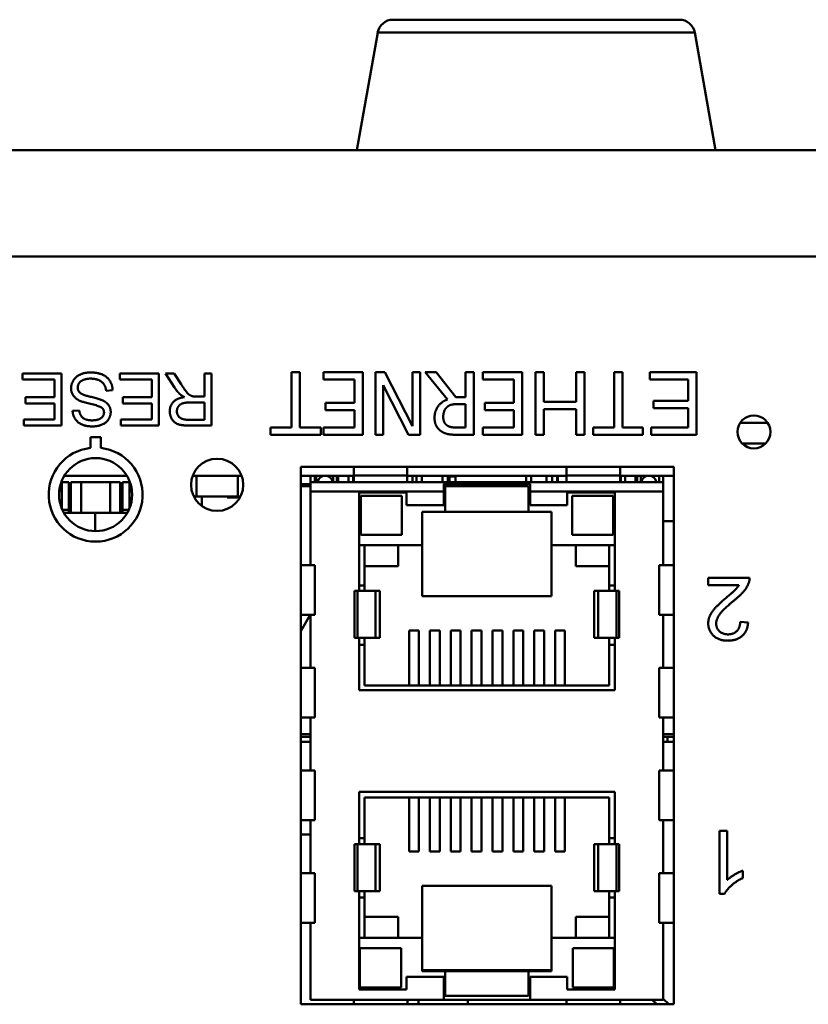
# Model space of a CAD drawing. Header units: inches. Extents: x 7.7 to 68.4, y -5.1 to 39.9.
# Tile 157 of 172: x 50.1 to 51.6, y 37.9 to 39.8. Entities that reach past the tile are written whole.
import ezdxf

# ---------------------------------------------------------------- set-up
doc = ezdxf.new("R2010")
doc.units = ezdxf.units.IN
doc.header["$MEASUREMENT"] = 0
doc.layers.add('Visible Edges(ROSSANSI)', color=7, linetype='Continuous', lineweight=50)
doc.layers.add('Visible Tangent Edges(ROSSANSI)', color=7, linetype='Continuous', lineweight=50)

msp = doc.modelspace()

# ---------------------------------------------------------------- linework, layer by layer
at = {"layer": 'Visible Edges(ROSSANSI)'}
for p, q in [((50.7748, 39.7998), (51.3233, 39.7998)), ((50.7453, 39.775), (50.7056, 39.5498)), ((51.3529, 39.775), (51.3926, 39.5498)), ((39.8391, 39.5498), (62.2591, 39.5498)), ((50.0647, 39.1222), (50.0647, 39.1104)), ((50.1394, 39.1222), (50.0647, 39.1222)), ((50.0647, 39.1104), (50.1261, 39.1104)), ((50.1261, 39.1104), (50.1261, 39.0764)), ((50.1394, 39.0222), (50.1394, 39.1222)), ((50.2511, 39.1222), (50.2511, 39.1104)), ((50.3258, 39.1222), (50.2511, 39.1222)), ((50.2511, 39.1104), (50.3126, 39.1104)), ((50.3126, 39.1104), (50.3126, 39.0764)), ((50.3258, 39.0222), (50.3258, 39.1222)), ((50.3388, 39.1222), (50.3561, 39.095)), ((50.3553, 39.1222), (50.3388, 39.1222)), ((50.3686, 39.1014), (50.3553, 39.1222)), ((50.4136, 39.1222), (50.4136, 39.0778)), ((50.4268, 39.1222), (50.4136, 39.1222)), ((50.4268, 39.0222), (50.4268, 39.1222)), ((50.5802, 39.1244), (50.5802, 39.0186)), ((50.5961, 39.1244), (50.5802, 39.1244)), ((50.5961, 39.0186), (50.5961, 39.1244)), ((50.6417, 39.1244), (50.6417, 39.1102)), ((50.7167, 39.1244), (50.6417, 39.1244)), ((50.6417, 39.1102), (50.7008, 39.1102)), ((50.7008, 39.1102), (50.7008, 39.0657)), ((50.7167, 39.0044), (50.7167, 39.1244)), ((50.741, 39.1244), (50.741, 39.0044)), ((50.7589, 39.1244), (50.741, 39.1244)), ((50.812, 39.021), (50.7589, 39.1244)), ((50.812, 39.1244), (50.812, 39.021)), ((50.8269, 39.1244), (50.812, 39.1244)), ((50.8269, 39.0044), (50.8269, 39.1244)), ((50.8364, 39.1244), (50.8791, 39.0722)), ((50.8571, 39.1244), (50.8364, 39.1244)), ((50.8951, 39.0767), (50.8571, 39.1244)), ((50.9134, 39.1244), (50.9134, 39.0767)), ((50.9293, 39.1244), (50.9134, 39.1244)), ((50.9293, 39.0044), (50.9293, 39.1244)), ((50.9468, 39.1244), (50.9468, 39.1102)), ((51.0219, 39.1244), (50.9468, 39.1244)), ((50.9468, 39.1102), (51.0059, 39.1102)), ((51.0059, 39.1102), (51.0059, 39.0657)), ((51.0219, 39.0044), (51.0219, 39.1244)), ((51.0476, 39.1244), (51.0476, 39.0044)), ((51.0635, 39.1244), (51.0476, 39.1244)), ((51.0635, 39.0679), (51.0635, 39.1244)), ((51.1257, 39.1244), (51.1257, 39.0679)), ((51.1416, 39.1244), (51.1257, 39.1244)), ((51.1416, 39.0044), (51.1416, 39.1244)), ((51.1982, 39.1244), (51.1982, 39.0186)), ((51.2141, 39.1244), (51.1982, 39.1244)), ((51.2141, 39.0186), (51.2141, 39.1244)), ((51.2665, 39.1244), (51.2665, 39.1103)), ((51.3562, 39.1244), (51.2665, 39.1244)), ((51.2665, 39.1103), (51.3403, 39.1103)), ((51.3403, 39.1103), (51.3403, 39.0695)), ((51.3562, 39.0044), (51.3562, 39.1244)), ((50.2249, 39.089), (50.2374, 39.09)), ((50.7559, 39.0994), (50.8042, 39.0044)), ((50.7559, 39.0044), (50.7559, 39.0994)), ((50.0707, 39.0764), (50.0707, 39.0646)), ((50.1261, 39.0764), (50.0707, 39.0764)), ((50.2571, 39.0764), (50.2571, 39.0646)), ((50.3126, 39.0764), (50.2571, 39.0764)), ((50.4136, 39.0778), (50.3982, 39.0778)), ((50.9134, 39.0767), (50.8951, 39.0767)), ((51.2738, 39.0695), (51.2738, 39.0553)), ((51.3403, 39.0695), (51.2738, 39.0695)), ((50.0707, 39.0646), (50.1261, 39.0646)), ((50.1261, 39.0646), (50.1261, 39.034)), ((50.1734, 39.0513), (50.1607, 39.0503)), ((50.2571, 39.0646), (50.3126, 39.0646)), ((50.3126, 39.0646), (50.3126, 39.034)), ((50.3851, 39.0663), (50.4136, 39.0663)), ((50.4136, 39.0663), (50.4136, 39.0333)), ((50.6456, 39.0657), (50.6456, 39.0515)), ((50.7008, 39.0657), (50.6456, 39.0657)), ((50.6456, 39.0515), (50.7008, 39.0515)), ((50.7008, 39.0515), (50.7008, 39.0186)), ((50.8994, 39.0634), (50.9134, 39.0634)), ((50.9134, 39.0634), (50.9134, 39.0182)), ((50.9508, 39.0657), (50.9508, 39.0515)), ((51.0059, 39.0657), (50.9508, 39.0657)), ((50.9508, 39.0515), (51.0059, 39.0515)), ((51.0059, 39.0515), (51.0059, 39.0186)), ((51.1257, 39.0679), (51.0635, 39.0679)), ((51.0635, 39.0537), (51.1257, 39.0537)), ((51.0635, 39.0044), (51.0635, 39.0537)), ((51.1257, 39.0537), (51.1257, 39.0044)), ((51.2738, 39.0553), (51.3403, 39.0553)), ((51.3403, 39.0553), (51.3403, 39.0186)), ((50.067, 39.034), (50.067, 39.0222)), ((50.1261, 39.034), (50.067, 39.034)), ((50.2534, 39.034), (50.2534, 39.0222)), ((50.3126, 39.034), (50.2534, 39.034)), ((50.4136, 39.0333), (50.3819, 39.0333)), ((50.067, 39.0222), (50.1394, 39.0222)), ((50.2534, 39.0222), (50.3258, 39.0222)), ((50.3825, 39.0222), (50.4268, 39.0222)), ((50.5399, 39.0186), (50.5399, 39.0044)), ((50.5802, 39.0186), (50.5399, 39.0186)), ((50.6364, 39.0186), (50.5961, 39.0186)), ((50.6364, 39.0044), (50.6364, 39.0186)), ((50.6417, 39.0186), (50.6417, 39.0044)), ((50.7008, 39.0186), (50.6417, 39.0186)), ((50.9134, 39.0182), (50.8975, 39.0182)), ((50.9468, 39.0186), (50.9468, 39.0044)), ((51.0059, 39.0186), (50.9468, 39.0186)), ((51.1585, 39.0186), (51.1585, 39.0044)), ((51.1982, 39.0186), (51.1585, 39.0186)), ((51.2536, 39.0186), (51.2141, 39.0186)), ((51.2536, 39.0044), (51.2536, 39.0186)), ((51.2693, 39.0186), (51.2693, 39.0044)), ((51.3403, 39.0186), (51.2693, 39.0186)), ((51.4398, 39.0272), (51.4926, 39.0272)), ((50.1948, 38.9998), (50.1948, 38.9792)), ((50.2148, 38.9998), (50.1948, 38.9998)), ((50.2148, 38.9792), (50.2148, 38.9998)), ((50.5399, 39.0044), (50.6364, 39.0044)), ((50.6417, 39.0044), (50.7167, 39.0044)), ((50.741, 39.0044), (50.7559, 39.0044)), ((50.8042, 39.0044), (50.8269, 39.0044)), ((50.8984, 39.0044), (50.9293, 39.0044)), ((50.9468, 39.0044), (51.0219, 39.0044)), ((51.0476, 39.0044), (51.0635, 39.0044)), ((51.1257, 39.0044), (51.1416, 39.0044)), ((51.1585, 39.0044), (51.2536, 39.0044)), ((51.2693, 39.0044), (51.3562, 39.0044)), ((51.4438, 38.9878), (51.4886, 38.9878)), ((50.5978, 37.9133), (50.5978, 38.9433)), ((50.5978, 38.9433), (51.3128, 38.9433)), ((50.6995, 38.9433), (50.6995, 38.9265)), ((50.8019, 38.9433), (50.8019, 38.9265)), ((51.1074, 38.9433), (51.1074, 38.9265)), ((51.2097, 38.9433), (51.2097, 38.9265)), ((51.3128, 38.9433), (51.3128, 37.9133)), ((50.2649, 38.9258), (50.1448, 38.9258)), ((50.4846, 38.9258), (50.3906, 38.9258)), ((50.3982, 38.8864), (50.3982, 38.9258)), ((50.477, 38.9258), (50.477, 38.8864)), ((50.6995, 38.9258), (50.5978, 38.9258)), ((50.6168, 38.9137), (50.6168, 38.9258)), ((50.6247, 38.9258), (50.6247, 38.9137)), ((50.6276, 38.9258), (50.6276, 38.9137)), ((50.6433, 38.9258), (50.6433, 38.9257)), ((50.6599, 38.9137), (50.6599, 38.9258)), ((50.667, 38.9137), (50.667, 38.9258)), ((50.6698, 38.9137), (50.6698, 38.9258)), ((50.6895, 38.9137), (50.6895, 38.9258)), ((50.6981, 38.9137), (50.6981, 38.9258)), ((50.6995, 38.9137), (50.6995, 38.9265)), ((50.8019, 38.9137), (50.8019, 38.9265)), ((51.1074, 38.9258), (50.8019, 38.9258)), ((50.8118, 38.9258), (50.8118, 38.9137)), ((50.8198, 38.9137), (50.8198, 38.9258)), ((50.8296, 38.9137), (50.8296, 38.9258)), ((50.8698, 38.9137), (50.8698, 38.9258)), ((50.8796, 38.9137), (50.8796, 38.9258)), ((50.8828, 38.9258), (50.8828, 38.9137)), ((50.8946, 38.9258), (50.8946, 38.9137)), ((51.0296, 38.9137), (51.0296, 38.9258)), ((51.0395, 38.9137), (51.0395, 38.9258)), ((51.0686, 38.9258), (51.0686, 38.9137)), ((51.0796, 38.9137), (51.0796, 38.9258)), ((51.0895, 38.9137), (51.0895, 38.9258)), ((51.0906, 38.9258), (51.0906, 38.9137)), ((51.1074, 38.9137), (51.1074, 38.9265)), ((51.2097, 38.9137), (51.2097, 38.9265)), ((51.3128, 38.9258), (51.2097, 38.9258)), ((51.2111, 38.9137), (51.2111, 38.9258)), ((51.2198, 38.9137), (51.2198, 38.9258)), ((51.2395, 38.9137), (51.2395, 38.9258)), ((51.2422, 38.9137), (51.2422, 38.9258)), ((51.2493, 38.9137), (51.2493, 38.9258)), ((51.2556, 38.9258), (51.2556, 38.9227)), ((51.2576, 38.924), (51.2576, 38.9258)), ((51.2649, 38.9258), (51.2649, 38.9258)), ((51.2845, 38.9258), (51.2845, 38.9137)), ((51.2924, 38.9258), (51.2924, 38.9137)), ((50.1391, 38.914), (50.1398, 38.914)), ((50.1398, 38.914), (50.1398, 38.9158)), ((50.1398, 38.914), (50.1536, 38.914)), ((50.1536, 38.8608), (50.1536, 38.914)), ((50.1576, 38.914), (50.1772, 38.914)), ((50.1576, 38.8549), (50.1576, 38.914)), ((50.2324, 38.914), (50.1772, 38.914)), ((50.1772, 38.914), (50.1772, 38.8549)), ((50.2324, 38.914), (50.252, 38.914)), ((50.2324, 38.8549), (50.2324, 38.914)), ((50.252, 38.914), (50.252, 38.8549)), ((50.2698, 38.914), (50.256, 38.914)), ((50.256, 38.914), (50.256, 38.8608)), ((50.2698, 38.9159), (50.2698, 38.914)), ((50.2698, 38.914), (50.2705, 38.914)), ((50.5978, 38.9098), (50.6168, 38.9098)), ((50.5978, 38.9058), (50.6168, 38.9058)), ((50.6168, 38.9137), (51.2924, 38.9137)), ((50.6168, 38.9137), (50.6168, 38.896)), ((51.0373, 38.9107), (50.8719, 38.9107)), ((50.8719, 38.9107), (50.8719, 38.896)), ((50.8747, 38.9058), (50.8747, 38.8569)), ((51.0345, 38.9058), (50.8747, 38.9058)), ((51.0345, 38.8569), (51.0345, 38.9058)), ((51.0373, 38.896), (51.0373, 38.9107)), ((51.2924, 38.896), (51.2924, 38.9137)), ((50.1398, 38.8963), (50.1351, 38.8963)), ((50.1354, 38.8963), (50.1351, 38.8963)), ((50.1398, 38.8745), (50.1398, 38.8963)), ((50.2698, 38.8963), (50.2698, 38.8745)), ((50.2745, 38.8963), (50.2698, 38.8963)), ((50.2745, 38.8963), (50.2742, 38.8963)), ((50.3982, 38.8864), (50.3928, 38.8864)), ((50.477, 38.8864), (50.3982, 38.8864)), ((50.4082, 38.8682), (50.4082, 38.8864)), ((50.457, 38.8864), (50.457, 38.8844)), ((50.457, 38.8844), (50.4814, 38.8844)), ((50.4824, 38.8864), (50.477, 38.8864)), ((50.6168, 38.896), (50.6168, 38.7549)), ((50.7095, 38.894), (50.7095, 38.7054)), ((50.8007, 38.894), (50.7095, 38.894)), ((50.7127, 38.8876), (50.7914, 38.8876)), ((50.7127, 38.8128), (50.7127, 38.8876)), ((50.7914, 38.8128), (50.7914, 38.8876)), ((50.8007, 38.8696), (50.8007, 38.894)), ((50.8719, 38.896), (50.8719, 38.8696)), ((51.0373, 38.896), (51.0373, 38.8696)), ((51.1086, 38.894), (51.1086, 38.8696)), ((51.1997, 38.894), (51.1086, 38.894)), ((51.1178, 38.8876), (51.1965, 38.8876)), ((51.1178, 38.8128), (51.1178, 38.8876)), ((51.1965, 38.8128), (51.1965, 38.8876)), ((51.1997, 38.7054), (51.1997, 38.894)), ((51.2924, 38.7549), (51.2924, 38.896)), ((50.1398, 38.8745), (50.1365, 38.8745)), ((50.1398, 38.8711), (50.1398, 38.8745)), ((50.1398, 38.8638), (50.1398, 38.8711)), ((50.1576, 38.8667), (50.1546, 38.8608)), ((50.255, 38.8608), (50.252, 38.8667)), ((50.2731, 38.8745), (50.2698, 38.8745)), ((50.2698, 38.8745), (50.2698, 38.8711)), ((50.2698, 38.8637), (50.2698, 38.8711)), ((50.8719, 38.8696), (50.8007, 38.8696)), ((51.1086, 38.8696), (51.0373, 38.8696)), ((50.1536, 38.8549), (50.1441, 38.8549)), ((50.1536, 38.8608), (50.1536, 38.8549)), ((50.1546, 38.8608), (50.1536, 38.8608)), ((50.1576, 38.8549), (50.1536, 38.8549)), ((50.1772, 38.8549), (50.1576, 38.8549)), ((50.2324, 38.8549), (50.1772, 38.8549)), ((50.2038, 38.8198), (50.2038, 38.8549)), ((50.252, 38.8549), (50.2324, 38.8549)), ((50.256, 38.8549), (50.252, 38.8549)), ((50.256, 38.8608), (50.255, 38.8608)), ((50.256, 38.8549), (50.256, 38.8608)), ((50.2655, 38.8549), (50.256, 38.8549)), ((50.8306, 38.8569), (50.8306, 38.7927)), ((50.8747, 38.8569), (50.8306, 38.8569)), ((51.0345, 38.8569), (50.8747, 38.8569)), ((51.0786, 38.8569), (51.0345, 38.8569)), ((51.0786, 38.7927), (51.0786, 38.8569)), ((51.3128, 38.8392), (51.2924, 38.8392)), ((50.7914, 38.8128), (50.7127, 38.8128)), ((51.1965, 38.8128), (51.1178, 38.8128)), ((50.7095, 38.7927), (50.8306, 38.7927)), ((50.7202, 38.7927), (50.7202, 38.7155)), ((50.7845, 38.7526), (50.7845, 38.7927)), ((50.8306, 38.7927), (50.8306, 38.6955)), ((51.0786, 38.7927), (51.1997, 38.7927)), ((51.0786, 38.7927), (51.0786, 38.6955)), ((51.1247, 38.7927), (51.1247, 38.7526)), ((51.1891, 38.7155), (51.1891, 38.7927)), ((50.6168, 38.7549), (50.5978, 38.7549)), ((50.6168, 38.7549), (50.6247, 38.7549)), ((50.6247, 38.7549), (50.6247, 38.6596)), ((50.7202, 38.7526), (50.7845, 38.7526)), ((51.1247, 38.7526), (51.1891, 38.7526)), ((51.2845, 38.7549), (51.2845, 38.6596)), ((51.2924, 38.7549), (51.2845, 38.7549)), ((51.3128, 38.7549), (51.2924, 38.7549)), ((51.4579, 38.7304), (51.3786, 38.7304)), ((51.3786, 38.7304), (51.3786, 38.7162)), ((50.7202, 38.7155), (50.7095, 38.7155)), ((50.7202, 38.7054), (50.7202, 38.7155)), ((51.1997, 38.7155), (51.1891, 38.7155)), ((51.1891, 38.7054), (51.1891, 38.7155)), ((51.3786, 38.7162), (51.4374, 38.7162)), ((50.7011, 38.7054), (50.7011, 38.6152)), ((50.7095, 38.7054), (50.7011, 38.7054)), ((50.7413, 38.7054), (50.7095, 38.7054)), ((50.7413, 38.7054), (50.7492, 38.7054)), ((50.7492, 38.7054), (50.7492, 38.6152)), ((50.8306, 38.6955), (51.0786, 38.6955)), ((51.1601, 38.7054), (51.1679, 38.7054)), ((51.1601, 38.7054), (51.1601, 38.6152)), ((51.1997, 38.7054), (51.1679, 38.7054)), ((51.2082, 38.7054), (51.1997, 38.7054)), ((51.2082, 38.6152), (51.2082, 38.7054)), ((50.6162, 38.6596), (50.5978, 38.6279)), ((50.6168, 38.6596), (50.5978, 38.6596)), ((50.6168, 38.6596), (50.6247, 38.6596)), ((50.6168, 38.6596), (50.6168, 38.5581)), ((51.2924, 38.6596), (51.2845, 38.6596)), ((51.2924, 38.5581), (51.2924, 38.6596)), ((51.3128, 38.6596), (51.2924, 38.6596)), ((51.4551, 38.6446), (51.4399, 38.6462)), ((50.8053, 38.6297), (50.8242, 38.6297)), ((50.8053, 38.6297), (50.8053, 38.5238)), ((50.8242, 38.6297), (50.8242, 38.5238)), ((50.8453, 38.6297), (50.8642, 38.6297)), ((50.8453, 38.6297), (50.8453, 38.5238)), ((50.8642, 38.6297), (50.8642, 38.5238)), ((50.8853, 38.6297), (50.9042, 38.6297)), ((50.8853, 38.6297), (50.8853, 38.5238)), ((50.9042, 38.6297), (50.9042, 38.5238)), ((50.9253, 38.6297), (50.9442, 38.6297)), ((50.9253, 38.6297), (50.9253, 38.5238)), ((50.9442, 38.6297), (50.9442, 38.5238)), ((50.9653, 38.6297), (50.9842, 38.6297)), ((50.9653, 38.6297), (50.9653, 38.5238)), ((50.9842, 38.6297), (50.9842, 38.5238)), ((51.0053, 38.6297), (51.0242, 38.6297)), ((51.0053, 38.6297), (51.0053, 38.5238)), ((51.0242, 38.6297), (51.0242, 38.5238)), ((51.0453, 38.6297), (51.0642, 38.6297)), ((51.0453, 38.6297), (51.0453, 38.5238)), ((51.0642, 38.6297), (51.0642, 38.5238)), ((51.0853, 38.6297), (51.1042, 38.6297)), ((51.0853, 38.6297), (51.0853, 38.5238)), ((51.1042, 38.6297), (51.1042, 38.5238)), ((50.7011, 38.6152), (50.7095, 38.6152)), ((50.7095, 38.6152), (50.7095, 38.5152)), ((50.7413, 38.6152), (50.7095, 38.6152)), ((50.7202, 38.6018), (50.7095, 38.6018)), ((50.7202, 38.6018), (50.7202, 38.6152)), ((50.7202, 38.6018), (50.7202, 38.5238)), ((50.7413, 38.6152), (50.7492, 38.6152)), ((51.1601, 38.6152), (51.1679, 38.6152)), ((51.1997, 38.6152), (51.1679, 38.6152)), ((51.1891, 38.6018), (51.1891, 38.6152)), ((51.1997, 38.6018), (51.1891, 38.6018)), ((51.1891, 38.5238), (51.1891, 38.6018)), ((51.1997, 38.6152), (51.2082, 38.6152)), ((51.1997, 38.5152), (51.1997, 38.6152)), ((50.6168, 38.5581), (50.5978, 38.5581)), ((50.6168, 38.5581), (50.6247, 38.5581)), ((50.6247, 38.5581), (50.6247, 38.4628)), ((51.2845, 38.5581), (51.2845, 38.4628)), ((51.2924, 38.5581), (51.2845, 38.5581)), ((51.3128, 38.5581), (51.2924, 38.5581)), ((50.7202, 38.5238), (51.1891, 38.5238)), ((50.7095, 38.5152), (51.1997, 38.5152)), ((50.6168, 38.4628), (50.5978, 38.4628)), ((50.6168, 38.4628), (50.6247, 38.4628)), ((50.6168, 38.4628), (50.6168, 38.3612)), ((51.2924, 38.4628), (51.2845, 38.4628)), ((51.2924, 38.3612), (51.2924, 38.4628)), ((51.3128, 38.4628), (51.2924, 38.4628)), ((50.5978, 38.4308), (50.6168, 38.4308)), ((51.2924, 38.4308), (51.3128, 38.4308)), ((50.6168, 38.4258), (50.5978, 38.4258)), ((50.6168, 38.416), (50.5978, 38.416)), ((51.3006, 38.4258), (51.2924, 38.4258)), ((51.3006, 38.416), (51.2924, 38.416)), ((51.3006, 38.4258), (51.3128, 38.4258)), ((51.3006, 38.416), (51.3006, 38.4258)), ((51.3006, 38.416), (51.3128, 38.416)), ((50.6168, 38.3612), (50.5978, 38.3612)), ((50.6168, 38.3612), (50.6247, 38.3612)), ((50.6247, 38.3612), (50.6247, 38.2659)), ((51.2845, 38.3612), (51.2845, 38.2659)), ((51.2924, 38.3612), (51.2845, 38.3612)), ((51.3128, 38.3612), (51.2924, 38.3612)), ((50.7095, 38.3203), (50.7095, 38.2203)), ((51.1997, 38.3203), (50.7095, 38.3203)), ((51.1997, 38.2203), (51.1997, 38.3203)), ((50.7202, 38.3096), (50.7202, 38.2317)), ((51.1891, 38.3096), (50.7202, 38.3096)), ((50.8053, 38.3096), (50.8053, 38.2059)), ((50.8242, 38.3096), (50.8242, 38.2059)), ((50.8453, 38.3096), (50.8453, 38.2059)), ((50.8642, 38.3096), (50.8642, 38.2059)), ((50.8853, 38.3096), (50.8853, 38.2059)), ((50.9042, 38.3096), (50.9042, 38.2059)), ((50.9253, 38.3096), (50.9253, 38.2059)), ((50.9442, 38.3096), (50.9442, 38.2059)), ((50.9653, 38.3096), (50.9653, 38.2059)), ((50.9842, 38.3096), (50.9842, 38.2059)), ((51.0053, 38.3096), (51.0053, 38.2059)), ((51.0242, 38.3096), (51.0242, 38.2059)), ((51.0453, 38.3096), (51.0453, 38.2059)), ((51.0642, 38.3096), (51.0642, 38.2059)), ((51.0853, 38.3096), (51.0853, 38.2059)), ((51.1042, 38.3096), (51.1042, 38.2059)), ((51.1891, 38.2317), (51.1891, 38.3096)), ((50.6168, 38.2659), (50.5978, 38.2659)), ((50.6168, 38.2659), (50.6247, 38.2659)), ((50.6168, 38.2659), (50.6168, 38.1644)), ((51.2924, 38.2659), (51.2845, 38.2659)), ((51.2924, 38.1644), (51.2924, 38.2659)), ((51.3128, 38.2659), (51.2924, 38.2659)), ((51.4005, 38.2454), (51.4005, 38.125)), ((51.4152, 38.2454), (51.4005, 38.2454)), ((51.4152, 38.1516), (51.4152, 38.2454)), ((50.6168, 38.2385), (50.5978, 38.2385)), ((50.7202, 38.2317), (50.7095, 38.2317)), ((50.7202, 38.2317), (50.7202, 38.2203)), ((51.1997, 38.2317), (51.1891, 38.2317)), ((51.1891, 38.2317), (51.1891, 38.2203)), ((50.7011, 38.2203), (50.7011, 38.1302)), ((50.7095, 38.2203), (50.7011, 38.2203)), ((50.7413, 38.2203), (50.7095, 38.2203)), ((50.7413, 38.2203), (50.7492, 38.2203)), ((50.7492, 38.2203), (50.7492, 38.1302)), ((50.8053, 38.2059), (50.8242, 38.2059)), ((50.8453, 38.2059), (50.8642, 38.2059)), ((50.8853, 38.2059), (50.9042, 38.2059)), ((50.9253, 38.2059), (50.9442, 38.2059)), ((50.9653, 38.2059), (50.9842, 38.2059)), ((51.0053, 38.2059), (51.0242, 38.2059)), ((51.0453, 38.2059), (51.0642, 38.2059)), ((51.0853, 38.2059), (51.1042, 38.2059)), ((51.1601, 38.2203), (51.1679, 38.2203)), ((51.1601, 38.2203), (51.1601, 38.1302)), ((51.1997, 38.2203), (51.1679, 38.2203)), ((51.2082, 38.2203), (51.1997, 38.2203)), ((51.2082, 38.1302), (51.2082, 38.2203)), ((50.6168, 38.1644), (50.5978, 38.1644)), ((50.6168, 38.1644), (50.6247, 38.1644)), ((50.6247, 38.1644), (50.6247, 38.0691)), ((51.2845, 38.1644), (51.2845, 38.0691)), ((51.2924, 38.1644), (51.2845, 38.1644)), ((51.3128, 38.1644), (51.2924, 38.1644)), ((51.4447, 38.155), (51.4447, 38.1693)), ((50.7011, 38.1302), (50.7095, 38.1302)), ((50.7095, 38.1302), (50.7095, 37.9416)), ((50.7413, 38.1302), (50.7095, 38.1302)), ((50.7202, 38.1302), (50.7202, 38.1179)), ((50.7413, 38.1302), (50.7492, 38.1302)), ((50.8306, 38.1401), (50.8306, 38.0407)), ((51.0786, 38.1401), (50.8306, 38.1401)), ((51.0786, 38.0407), (51.0786, 38.1401)), ((51.1601, 38.1302), (51.1679, 38.1302)), ((51.1997, 38.1302), (51.1679, 38.1302)), ((51.1891, 38.1302), (51.1891, 38.1179)), ((51.1997, 38.1302), (51.2082, 38.1302)), ((51.1997, 37.9416), (51.1997, 38.1302)), ((50.7202, 38.1179), (50.7095, 38.1179)), ((50.7202, 38.1179), (50.7202, 38.0407)), ((51.1997, 38.1179), (51.1891, 38.1179)), ((51.1891, 38.0407), (51.1891, 38.1179)), ((51.4005, 38.125), (51.41, 38.125)), ((50.7845, 38.0809), (50.7202, 38.0809)), ((50.7845, 38.0407), (50.7845, 38.0809)), ((51.1891, 38.0809), (51.1247, 38.0809)), ((51.1247, 38.0809), (51.1247, 38.0407)), ((50.6168, 38.0691), (50.5978, 38.0691)), ((50.6168, 38.0691), (50.6247, 38.0691)), ((50.6168, 38.0691), (50.6168, 37.9218)), ((51.2924, 38.0691), (51.2845, 38.0691)), ((51.2924, 37.9218), (51.2924, 38.0691)), ((51.3128, 38.0691), (51.2924, 38.0691)), ((50.8306, 38.0407), (50.7095, 38.0407)), ((50.8306, 38.0407), (50.8306, 37.9766)), ((51.1997, 38.0407), (51.0786, 38.0407)), ((51.0786, 37.9766), (51.0786, 38.0407)), ((50.7113, 38.0207), (50.7113, 37.9458)), ((50.7113, 38.0207), (50.79, 38.0207)), ((50.79, 38.0207), (50.79, 37.9458)), ((51.1192, 38.0207), (51.1979, 38.0207)), ((51.1192, 38.0207), (51.1192, 37.9458)), ((51.1979, 38.0207), (51.1979, 37.9458)), ((50.8306, 37.9787), (51.0786, 37.9787)), ((50.8306, 37.9766), (50.8747, 37.9766)), ((50.8747, 37.9766), (50.8747, 37.9297)), ((50.8747, 37.9766), (51.0345, 37.9766)), ((51.0345, 37.9766), (51.0786, 37.9766)), ((51.0345, 37.9297), (51.0345, 37.9766)), ((50.8007, 37.966), (50.8719, 37.966)), ((50.8007, 37.9416), (50.8007, 37.966)), ((50.8719, 37.9218), (50.8719, 37.966)), ((51.0373, 37.966), (51.1086, 37.966)), ((51.0373, 37.9218), (51.0373, 37.966)), ((51.1086, 37.966), (51.1086, 37.9416)), ((50.7095, 37.9416), (50.8007, 37.9416)), ((50.79, 37.9458), (50.7113, 37.9458)), ((51.1086, 37.9416), (51.1997, 37.9416)), ((51.1979, 37.9458), (51.1192, 37.9458)), ((50.6168, 37.9218), (50.8719, 37.9218)), ((50.6995, 37.9133), (50.6995, 37.9218)), ((50.8023, 37.9133), (50.8023, 37.9218)), ((50.8232, 37.9218), (50.8232, 37.9133)), ((51.0373, 37.9218), (50.8719, 37.9218)), ((50.8747, 37.9297), (51.0345, 37.9297)), ((50.9182, 37.9218), (50.9182, 37.9133)), ((51.0373, 37.9218), (51.2924, 37.9218)), ((51.107, 37.9133), (51.107, 37.9218)), ((51.2097, 37.9133), (51.2097, 37.9218)), ((51.2714, 37.9218), (51.2805, 37.9133)), ((51.3034, 37.9133), (51.2924, 37.9237)), ((51.3128, 37.9133), (50.5978, 37.9133))]:
    msp.add_line(p, q, dxfattribs=at)
for centre, radius in [((51.4662, 39.01), 0.0315), ((50.2048, 38.8898), 0.07), ((50.4376, 38.9086), 0.05)]:
    msp.add_circle(centre, radius, dxfattribs=at)
for centre, radius, start, end in [((50.7748, 39.7698), 0.03, 90, 170), ((51.3233, 39.7698), 0.03, 10, 90), ((50.2048, 38.8898), 0.09, 96.3794, 83.6206), ((50.6446, 38.9108), 0.015, 11.1722, 168.8278), ((51.2647, 38.9108), 0.015, 11.1722, 168.8278)]:
    msp.add_arc(centre, radius, start, end, dxfattribs=at)
for points in [[(50.1947, 39.1239), (50.1841, 39.1239), (50.1669, 39.116), (50.1578, 39.1019), (50.1578, 39.0939)], [(50.1705, 39.0951), (50.1705, 39.0997), (50.1761, 39.1076), (50.1878, 39.1121), (50.1953, 39.1121)], [(50.2374, 39.09), (50.2371, 39.1001), (50.2267, 39.116), (50.2084, 39.1239), (50.1947, 39.1239)], [(50.1953, 39.1121), (50.2039, 39.1121), (50.2175, 39.1061), (50.224, 39.0965), (50.2249, 39.089)], [(50.1578, 39.0939), (50.1578, 39.0859), (50.1661, 39.0736), (50.1748, 39.0695)], [(50.1822, 39.081), (50.1759, 39.0833), (50.1705, 39.0903), (50.1705, 39.0951)], [(50.3561, 39.095), (50.3613, 39.087), (50.3671, 39.0817)], [(50.3908, 39.0782), (50.3878, 39.079), (50.3818, 39.0829), (50.3744, 39.0924), (50.3686, 39.1014)], [(50.1748, 39.0695), (50.1808, 39.0668), (50.2132, 39.0595), (50.2171, 39.056)], [(50.2195, 39.0698), (50.2139, 39.0727), (50.1863, 39.0794), (50.1822, 39.081)], [(50.2337, 39.048), (50.2337, 39.0549), (50.2267, 39.066), (50.2195, 39.0698)], [(50.375, 39.0767), (50.3607, 39.0747), (50.3469, 39.0602), (50.3469, 39.0495)], [(50.3671, 39.0817), (50.3698, 39.0792), (50.375, 39.0767)], [(50.3982, 39.0778), (50.3931, 39.0778), (50.3908, 39.0782)], [(50.8791, 39.0722), (50.8676, 39.0679), (50.8542, 39.0501), (50.8542, 39.037)], [(50.1978, 39.0321), (50.1863, 39.0321), (50.1744, 39.0418), (50.1734, 39.0513)], [(50.2171, 39.056), (50.2209, 39.0525), (50.2209, 39.0471)], [(50.3605, 39.0495), (50.3605, 39.0543), (50.3658, 39.0626), (50.3761, 39.0663), (50.3851, 39.0663)], [(50.8709, 39.0383), (50.8709, 39.0445), (50.8742, 39.0538), (50.8777, 39.0571)], [(50.8777, 39.0571), (50.8815, 39.0609), (50.8924, 39.0634), (50.8994, 39.0634)], [(50.1607, 39.0503), (50.161, 39.0416), (50.1703, 39.0276), (50.1873, 39.0205), (50.1984, 39.0205)], [(50.2209, 39.0471), (50.2209, 39.041), (50.2099, 39.0321), (50.1978, 39.0321)], [(50.1984, 39.0205), (50.2085, 39.0205), (50.2251, 39.0273), (50.2337, 39.0404), (50.2337, 39.048)], [(50.3469, 39.0495), (50.3469, 39.0413), (50.3552, 39.0276), (50.3691, 39.0222), (50.3825, 39.0222)], [(50.3819, 39.0333), (50.3708, 39.0333), (50.3605, 39.0424), (50.3605, 39.0495)], [(50.8542, 39.037), (50.8542, 39.0276), (50.8615, 39.0148), (50.8678, 39.0107)], [(50.8784, 39.0223), (50.8746, 39.0249), (50.8709, 39.033), (50.8709, 39.0383)], [(50.8975, 39.0182), (50.8909, 39.0182), (50.8818, 39.0201), (50.8784, 39.0223)], [(50.8678, 39.0107), (50.8742, 39.0067), (50.8881, 39.0044), (50.8984, 39.0044)], [(51.4561, 38.7202), (51.458, 38.7251), (51.4579, 38.7304)], [(51.4374, 38.7162), (51.4349, 38.7122), (51.4274, 38.7043), (51.4141, 38.6932)], [(51.4271, 38.6861), (51.4397, 38.6964), (51.4531, 38.712), (51.4561, 38.7202)], [(51.4141, 38.6932), (51.3983, 38.6797), (51.3846, 38.6644), (51.3787, 38.6505), (51.3787, 38.6432)], [(51.3939, 38.6429), (51.3939, 38.6513), (51.4076, 38.67), (51.4271, 38.6861)], [(51.3787, 38.6432), (51.3787, 38.6291), (51.3989, 38.61), (51.4161, 38.61)], [(51.4165, 38.6221), (51.4065, 38.6221), (51.3939, 38.6341), (51.3939, 38.6429)], [(51.4161, 38.61), (51.4333, 38.61), (51.4536, 38.6277), (51.4551, 38.6446)], [(51.4399, 38.6462), (51.4398, 38.6349), (51.4271, 38.6221), (51.4165, 38.6221)], [(51.4447, 38.1693), (51.4378, 38.1668), (51.4205, 38.1566), (51.4152, 38.1516)], [(51.41, 38.125), (51.4139, 38.1327), (51.4323, 38.1493), (51.4447, 38.155)]]:
    msp.add_open_spline(points, degree=2, dxfattribs=at)
at = {"layer": 'Visible Tangent Edges(ROSSANSI)'}
for p, q in [((51.3529, 39.775), (50.7453, 39.775)), ((39.8391, 39.346), (62.2591, 39.346)), ((50.8019, 38.9265), (50.6995, 38.9265)), ((50.8828, 38.9248), (50.8946, 38.9248)), ((51.2097, 38.9265), (51.1074, 38.9265)), ((50.1357, 38.9006), (50.1357, 38.8963)), ((50.1398, 38.8963), (50.1398, 38.914)), ((50.2698, 38.8963), (50.2698, 38.914)), ((50.2739, 38.9009), (50.2739, 38.8963)), ((50.8719, 38.896), (50.6168, 38.896)), ((51.2924, 38.896), (51.0373, 38.896)), ((50.1536, 38.8608), (50.1411, 38.8608)), ((50.256, 38.8608), (50.2686, 38.8608)), ((50.7063, 38.7054), (50.7063, 38.6152)), ((50.7413, 38.7054), (50.7413, 38.6152)), ((51.1679, 38.7054), (51.1679, 38.6152)), ((51.203, 38.7054), (51.203, 38.6152)), ((50.7063, 38.2203), (50.7063, 38.1302)), ((50.7413, 38.2203), (50.7413, 38.1302)), ((51.1679, 38.2203), (51.1679, 38.1302)), ((51.203, 38.2203), (51.203, 38.1302))]:
    msp.add_line(p, q, dxfattribs=at)

doc.saveas('drawing.dxf')
